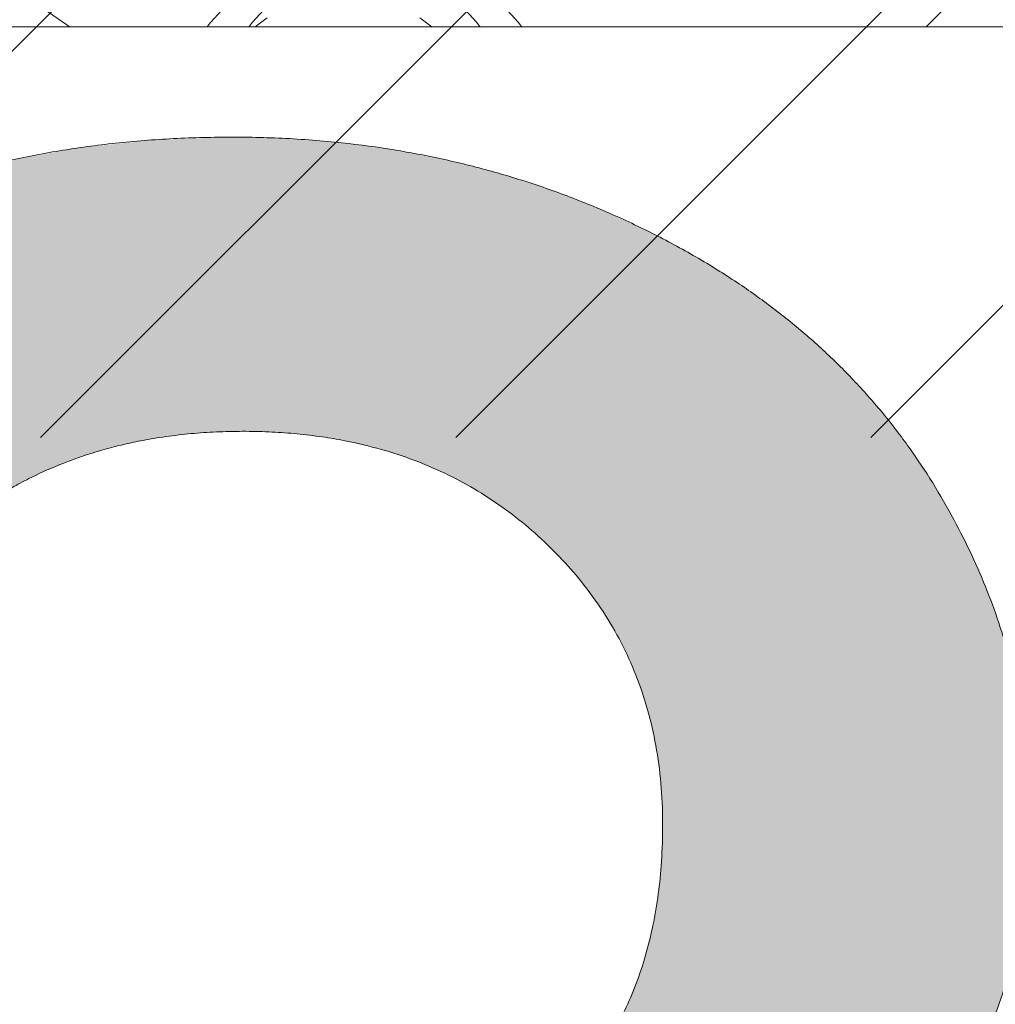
# Model space of a CAD drawing. Header units: inches. Extents: x -467 to -298, y -222 to 20.
# Tile 16 of 57: x -396.532 to -395.618, y 13.624 to 14.546. Entities that reach past the tile are written whole.
import ezdxf

# ---------------------------------------------------------------- set-up
doc = ezdxf.new("R2010")
doc.units = ezdxf.units.IN
doc.header["$LTSCALE"] = 32
doc.header["$MEASUREMENT"] = 0
doc.linetypes.add('Dash Style-1', pattern=[0.083328, 0.041656, -0.041672])
for name, color, linetype, lineweight in [('Black', 7, 'Continuous', 18), ('DashLine', 7, 'Dash Style-1', 13), ('DashLineFill', 7, 'Dash Style-1', 13), ('Drawing', 7, 'Continuous', 18), ('Metal-DeskStructure', 7, 'Continuous', 13), ('None', 7, 'Continuous', 18), ('Plastic-BracketCover', 7, 'Continuous', 13), ('SolidLine', 7, 'Continuous', 15), ('TFL_1', 7, 'Continuous', 13)]:
    doc.layers.add(name, color=color, linetype=linetype, lineweight=lineweight)
doc.layers.add('Electrical', color=1, linetype='Dash Style-1', lineweight=15, true_color=0xff0000)
pattern_1 = [(45, (0, 0), (-1.61301565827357, 1.935715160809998), []), (45, (-1.0608, 1.0608), (-0.4723460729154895, 0.4167612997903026), [])]

# ---------------------------------------------------------------- blocks, each defined once
blk = doc.blocks.new('1BRPFX-Ped_Plate (2D)')
at = {"layer": 'DashLineFill', "linetype": 'Continuous', "lineweight": 13}
h = blk.add_hatch(dxfattribs=at)
h.set_pattern_fill('Steel', color=253, style=0, pattern_type=2)
h.set_pattern_definition(pattern_1)
edge = h.paths.add_edge_path()
edge.add_arc((-4.145669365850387, -1.704724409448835), 0.125984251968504, 180, 270.0000000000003)
edge.add_line((-4.145669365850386, -1.830708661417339), (4.145669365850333, -1.830708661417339))
edge.add_arc((4.145669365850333, -1.704724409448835), 0.125984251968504, 270.0000000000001, 360)
edge.add_line((4.271653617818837, -1.704724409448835), (4.271653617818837, 1.704724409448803))
edge.add_arc((4.145669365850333, 1.704724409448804), 0.1259842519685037, 359.9999999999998, 450.0000000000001)
edge.add_line((4.145669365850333, 1.830708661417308), (-4.145669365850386, 1.830708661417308))
edge.add_arc((-4.145669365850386, 1.704724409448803), 0.1259842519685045, 89.99999999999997, 179.9999999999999)
edge.add_line((-4.271653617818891, 1.704724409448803), (-4.271653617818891, -1.704724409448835))
at = {"layer": 'SolidLine', "flags": 128}
for points in [[(1.35091833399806, 1.386371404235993), (1.361047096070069, 1.378859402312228), (1.370390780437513, 1.370390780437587), (1.378859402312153, 1.361047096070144), (1.386371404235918, 1.350918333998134), (1.392854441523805, 1.340102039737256), (1.398246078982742, 1.328702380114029), (1.40249439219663, 1.316829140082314), (1.405558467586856, 1.304596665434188), (1.407408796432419, 1.292122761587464), (1.408027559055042, 1.279527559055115), (1.407408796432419, 1.266932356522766), (1.405558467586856, 1.254458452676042), (1.40249439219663, 1.242225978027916), (1.398246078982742, 1.2303527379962), (1.392854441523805, 1.218953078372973), (1.386371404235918, 1.208136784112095), (1.378859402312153, 1.198008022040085), (1.370390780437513, 1.188664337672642), (1.361047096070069, 1.180195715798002), (1.35091833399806, 1.172683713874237), (1.340102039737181, 1.16620067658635), (1.328702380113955, 1.160809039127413), (1.316829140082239, 1.156560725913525), (1.304596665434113, 1.153496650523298), (1.292122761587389, 1.151646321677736), (1.27952755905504, 1.151027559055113), (1.266932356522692, 1.151646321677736), (1.254458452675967, 1.153496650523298), (1.242225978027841, 1.156560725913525), (1.230352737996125, 1.160809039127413), (1.218953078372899, 1.16620067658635), (1.208136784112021, 1.172683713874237), (1.198008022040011, 1.180195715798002), (1.188664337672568, 1.188664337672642), (1.180195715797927, 1.198008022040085), (1.172683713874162, 1.208136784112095), (1.166200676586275, 1.218953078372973), (1.160809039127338, 1.2303527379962), (1.15656072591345, 1.242225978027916), (1.153496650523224, 1.254458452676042), (1.151646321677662, 1.266932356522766), (1.151027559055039, 1.279527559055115), (1.151646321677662, 1.292122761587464), (1.153496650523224, 1.304596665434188), (1.15656072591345, 1.316829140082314), (1.160809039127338, 1.328702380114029), (1.166200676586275, 1.340102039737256), (1.172683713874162, 1.350918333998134), (1.180195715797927, 1.361047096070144), (1.188664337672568, 1.370390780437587), (1.198008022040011, 1.378859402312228), (1.208136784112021, 1.386371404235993)], [(0.96019912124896, 1.085114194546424), (0.9958867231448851, 1.058646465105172), (1.028808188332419, 1.028808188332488), (1.058646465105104, 0.9958867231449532), (1.085114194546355, 0.9601991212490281), (1.107956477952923, 0.9220890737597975), (1.126953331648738, 0.8819236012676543), (1.141921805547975, 0.8400895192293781), (1.152717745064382, 0.7969897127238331), (1.159237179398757, 0.7530392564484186), (1.161417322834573, 0.7086614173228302), (1.159237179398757, 0.6642835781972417), (1.152717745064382, 0.6203331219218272), (1.141921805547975, 0.5772333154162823), (1.126953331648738, 0.5353992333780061), (1.107956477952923, 0.4952337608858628), (1.085114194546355, 0.4571237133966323)]]:
    blk.add_lwpolyline(points, dxfattribs=at)
blk = doc.blocks.new('Group-9')
at = {"layer": 'Plastic-BracketCover', "color": 7}
for points, knots in [([(1.38164285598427, 0.884128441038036), (1.463766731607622, 0.884128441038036), (1.549581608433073, 0.884128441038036), (1.553272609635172, 0.8804374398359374), (1.555118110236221, 0.8730554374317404), (1.55696180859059, 0.8619824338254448), (1.55696180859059, 0.8453729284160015), (1.555118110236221, 0.8342999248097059), (1.553272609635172, 0.8269179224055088), (1.549581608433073, 0.8232269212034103), (1.463766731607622, 0.8232269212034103), (1.38164285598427, 0.8232269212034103), (1.255227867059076, 0.7604808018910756), (1.128812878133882, 0.6977346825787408), (1.119585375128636, 0.6940436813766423), (1.112203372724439, 0.692198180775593), (1.106666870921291, 0.6958891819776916), (1.104821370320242, 0.7106531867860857), (1.104821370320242, 0.7327991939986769), (1.106666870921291, 0.7457176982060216), (1.10851237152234, 0.7530997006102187), (1.114048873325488, 0.7567907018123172), (1.117739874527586, 0.7586362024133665), (1.181408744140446, 0.789086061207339), (1.245077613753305, 0.8195359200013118), (1.263532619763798, 0.8287634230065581), (1.304133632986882, 0.8453729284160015), (1.324432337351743, 0.8546004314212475), (1.324432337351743, 0.8555231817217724), (1.324432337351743, 0.856445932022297), (1.28383402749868, 0.871209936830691), (1.246923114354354, 0.8896649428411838), (1.18233149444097, 0.9201148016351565), (1.117739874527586, 0.9505646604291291), (1.114048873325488, 0.9524101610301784), (1.10851237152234, 0.9561011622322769), (1.106666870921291, 0.963483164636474), (1.104821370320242, 0.9745561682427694), (1.104821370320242, 0.9967021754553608), (1.107589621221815, 1.016079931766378), (1.121430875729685, 1.013311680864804), (1.128812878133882, 1.009620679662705), (1.255227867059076, 0.9468745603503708), (1.38164285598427, 0.884128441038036)], [0, 0, 0, 0.05246714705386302, 0.05482524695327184, 0.05718334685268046, 0.05954144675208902, 0.06189954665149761, 0.06484717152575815, 0.06779479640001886, 0.07074242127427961, 0.07369004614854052, 0.1392739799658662, 0.1392739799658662, 0.251980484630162, 0.251980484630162, 0.259917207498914, 0.267853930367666, 0.2757906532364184, 0.2837273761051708, 0.2916640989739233, 0.2996008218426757, 0.307537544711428, 0.31547426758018, 0.31547426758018, 0.4512108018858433, 0.4512108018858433, 0.4908944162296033, 0.5305780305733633, 0.5305780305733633, 0.5322202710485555, 0.5322202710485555, 0.6091019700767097, 0.6091019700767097, 0.7421406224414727, 0.7421406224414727, 0.7498287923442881, 0.7575169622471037, 0.7652051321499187, 0.7728933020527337, 0.7836567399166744, 0.8051836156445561, 0.8159470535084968, 0.8159470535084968, 1, 1, 1]), ([(1.132503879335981, 0.670086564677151), (1.139885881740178, 0.670086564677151), (1.149113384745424, 0.6682410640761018), (1.154649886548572, 0.6645500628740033), (1.15834088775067, 0.6608590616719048), (1.15834088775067, 0.5759669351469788), (1.15834088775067, 0.4947658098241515), (1.23400551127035, 0.4947658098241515), (1.309670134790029, 0.4947658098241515), (1.309670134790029, 0.5722759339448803), (1.309670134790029, 0.6516315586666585), (1.313361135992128, 0.655322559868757), (1.318897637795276, 0.6590135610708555), (1.328123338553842, 0.6608590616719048), (1.341041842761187, 0.6608590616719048), (1.350269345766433, 0.6590135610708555), (1.355805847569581, 0.655322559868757), (1.359496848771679, 0.6516315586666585), (1.359496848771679, 0.5722759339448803), (1.359496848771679, 0.4947658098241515), (1.452693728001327, 0.4947658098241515), (1.547736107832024, 0.4947658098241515), (1.553272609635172, 0.4910766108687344), (1.555118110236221, 0.4836946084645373), (1.55696180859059, 0.4726216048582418), (1.55696180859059, 0.4560120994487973), (1.555118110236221, 0.4449390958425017), (1.553272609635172, 0.4375570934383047), (1.547736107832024, 0.4338660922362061), (1.338274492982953, 0.4338660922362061), (1.117739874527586, 0.4338660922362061), (1.106666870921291, 0.4486300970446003), (1.106666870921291, 0.5565900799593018), (1.106666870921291, 0.6608590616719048), (1.11035787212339, 0.6645500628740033), (1.115894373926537, 0.6682410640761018), (1.126967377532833, 0.670086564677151), (1.132503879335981, 0.670086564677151)], [0, 0, 0, 0.005581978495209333, 0.01116395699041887, 0.0167459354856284, 0.02232791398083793, 0.1451300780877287, 0.1451300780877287, 0.2595592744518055, 0.2595592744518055, 0.3767794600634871, 0.3795704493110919, 0.3823614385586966, 0.3851524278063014, 0.3879434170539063, 0.3900366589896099, 0.3921299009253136, 0.3942231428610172, 0.3963163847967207, 0.4842315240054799, 0.4842315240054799, 0.5899392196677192, 0.5920324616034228, 0.5941257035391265, 0.5962189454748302, 0.598312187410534, 0.5999867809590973, 0.6016613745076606, 0.6033359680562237, 0.6050105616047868, 0.7933998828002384, 0.80512203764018, 0.8168441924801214, 0.9765556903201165, 0.9824167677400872, 0.988277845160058, 0.994138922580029, 1, 1, 1])]:
    blk.add_open_spline(points, degree=2, knots=knots, dxfattribs=at)
blk = doc.blocks.new('1BRPFY-Leg_Plate (2D)')
at = {"layer": 'DashLineFill', "linetype": 'Continuous', "lineweight": 13}
h = blk.add_hatch(dxfattribs=at)
h.set_pattern_fill('Steel', color=253, style=0, pattern_type=2)
h.set_pattern_definition(pattern_1)
edge = h.paths.add_edge_path()
edge.add_arc((-1.704724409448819, -1.704724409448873), 0.125984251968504, 179.9999999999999, 269.9999999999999)
edge.add_line((-1.704724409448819, -1.830708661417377), (1.704724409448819, -1.830708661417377))
edge.add_arc((1.704724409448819, -1.704724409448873), 0.125984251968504, 270.0000000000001, 360.0000000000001)
edge.add_line((1.830708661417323, -1.704724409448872), (1.830708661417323, 1.704724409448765))
edge.add_arc((1.704724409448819, 1.704724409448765), 0.1259842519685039, 0, 90)
edge.add_line((1.704724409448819, 1.830708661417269), (-1.704724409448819, 1.830708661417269))
edge.add_arc((-1.704724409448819, 1.704724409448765), 0.1259842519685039, 90, 180)
edge.add_line((-1.830708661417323, 1.704724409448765), (-1.830708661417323, -1.704724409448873))
at = {"layer": 'DashLineFill', "flags": 128}
blk.add_lwpolyline([(-1.830708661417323, -1.704724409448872, 0.414213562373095), (-1.704724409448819, -1.830708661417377), (1.704724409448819, -1.830708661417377, 0.414213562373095), (1.830708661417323, -1.704724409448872), (1.830708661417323, 1.704724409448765, 0.414213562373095), (1.704724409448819, 1.830708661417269), (-1.704724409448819, 1.830708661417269, 0.414213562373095), (-1.830708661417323, 1.704724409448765)], format="xyb", close=True, dxfattribs=at)
at = {"layer": 'SolidLine', "flags": 128}
blk.add_lwpolyline([(1.393666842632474, 1.393666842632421), (1.404304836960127, 1.381929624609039), (1.413741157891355, 1.369206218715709), (1.421884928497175, 1.355619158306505), (1.428657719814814, 1.341299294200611), (1.433994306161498, 1.326384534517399), (1.437843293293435, 1.311018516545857), (1.440167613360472, 1.29534922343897), (1.440944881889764, 1.279527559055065), (1.440167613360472, 1.263705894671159), (1.437843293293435, 1.248036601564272), (1.433994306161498, 1.23267058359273), (1.428657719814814, 1.217755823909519), (1.421884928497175, 1.203435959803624), (1.413741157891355, 1.18984889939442), (1.404304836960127, 1.17712549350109), (1.393666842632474, 1.165388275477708), (1.381929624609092, 1.154750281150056), (1.369206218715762, 1.145313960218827), (1.355619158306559, 1.137170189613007), (1.341299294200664, 1.130397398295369), (1.326384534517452, 1.125060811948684), (1.31101851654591, 1.121211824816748), (1.295349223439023, 1.11888750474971), (1.279527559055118, 1.118110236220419), (1.263705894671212, 1.11888750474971), (1.248036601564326, 1.121211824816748), (1.232670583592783, 1.125060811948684), (1.217755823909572, 1.130397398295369), (1.203435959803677, 1.137170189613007), (1.189848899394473, 1.145313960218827), (1.177125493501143, 1.154750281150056), (1.165388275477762, 1.165388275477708), (1.154750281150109, 1.17712549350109), (1.14531396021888, 1.18984889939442), (1.137170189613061, 1.203435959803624), (1.130397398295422, 1.217755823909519), (1.125060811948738, 1.23267058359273), (1.121211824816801, 1.248036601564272), (1.118887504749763, 1.263705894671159), (1.118110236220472, 1.279527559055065), (1.118887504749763, 1.29534922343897), (1.121211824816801, 1.311018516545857), (1.125060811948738, 1.326384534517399), (1.130397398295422, 1.341299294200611), (1.137170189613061, 1.355619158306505), (1.14531396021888, 1.369206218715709), (1.154750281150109, 1.381929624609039), (1.165388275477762, 1.393666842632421)], dxfattribs=at)
at = {"layer": 'Plastic-BracketCover', "color": 7}
blk.add_blockref('Group-9', (0, 0), dxfattribs=at)
blk = doc.blocks.new('Group-12')
at = {"layer": 'Black', "color": 7}
for name in ['1BRPFX-Ped_Plate (2D)', '1BRPFY-Leg_Plate (2D)']:
    blk.add_blockref(name, (8.976377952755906, -5.31496062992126), dxfattribs=at)
blk = doc.blocks.new('Group-13')
at = {"layer": 'None'}
blk.add_blockref('Group-12', (0, 0), dxfattribs=at)
blk = doc.blocks.new('SL Low Storage (2D)')
at = {"layer": 'None'}
blk.add_blockref('Group-13', (0, 0), dxfattribs=at)
at = {"layer": 'Drawing', "color": 0, "flags": 1}
for tag in ['Tag', 'Catalog', 'Option1', 'Option2', 'Option3', 'Option4', 'Option5', 'Option6', 'Option7', 'Option8', 'Option9', 'Option10', 'Option11', 'Option12', 'Custom', 'FinishGroup', 'Discount', 'Item2', 'Item3', 'Item6', 'Item9', 'Item10', 'Item12', 'Item13', 'Item16', 'Item19', 'Item20', 'Item21', 'Item22', 'Item23', 'Item24', 'Item25', 'Item8', 'Item18', 'Item1', 'Item4', 'Item5', 'Item7', 'Item11', 'Item14', 'Item15', 'Item17']:
    blk.add_attdef(tag, (-47.02492789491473, 4.938103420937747), '', height=0.007086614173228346, dxfattribs=at)
blk = doc.blocks.new('TLLegSleeve (2D)')
at = {"layer": 'DashLineFill', "linetype": 'Continuous', "lineweight": 13}
h = blk.add_hatch(dxfattribs=at)
h.set_pattern_fill('Steel', color=253, style=0, pattern_type=2)
h.set_pattern_definition(pattern_1)
edge = h.paths.add_edge_path()
edge.add_line((1.08267716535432, 1.402343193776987), (1.08267716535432, 2.913385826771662))
edge.add_arc((-1.707523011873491e-13, 2.913385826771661), 1.08267716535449, 4.479377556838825e-14, 180)
edge.add_line((-1.082677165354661, 2.913385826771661), (-1.08267716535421, 1.402343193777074))
edge.add_arc((-1.332267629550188e-15, 2.886579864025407e-15), 1.771653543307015, 127.6698869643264, 412.330113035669)
edge.add_line((1.08267716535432, 1.402343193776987), (1.08267716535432, 1.402343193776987))
edge = h.paths.add_edge_path()
edge.add_arc((1.665334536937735e-15, 2.91338582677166), 0.7480314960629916, 180, 360)
edge.add_arc((1.665334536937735e-15, 2.91338582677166), 0.7480314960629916, 9.54166404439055e-15, 180)
edge.add_line((-0.7480314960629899, 2.91338582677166), (-0.7480314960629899, 2.91338582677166))
edge = h.paths.add_edge_path()
edge.add_arc((-1.723066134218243e-13, 5.70119602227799e-16), 1.437007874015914, 180, 360)
edge.add_arc((-1.723066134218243e-13, 9.149983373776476e-17), 1.437007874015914, 9.541664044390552e-15, 180)
edge.add_line((-1.437007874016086, 3.308097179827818e-16), (-1.437007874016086, 3.308097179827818e-16))
at = {"layer": 'DashLine', "color": 8, "flags": 128}
blk.add_lwpolyline([(1.653543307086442, 1.118599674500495e-14), (1.645581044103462, -0.1620755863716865), (1.621770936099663, -0.3225902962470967), (1.582342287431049, -0.4799982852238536), (1.527674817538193, -0.6327836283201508), (1.45829500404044, -0.7794749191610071), (1.374871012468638, -0.9186594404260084), (1.278206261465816, -1.048996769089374), (1.169231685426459, -1.169231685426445), (1.048996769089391, -1.278206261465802), (0.918659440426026, -1.374871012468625), (0.7794749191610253, -1.458295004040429), (0.6327836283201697, -1.527674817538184), (0.4799982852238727, -1.582342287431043), (0.3225902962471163, -1.621770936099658), (0.1620755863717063, -1.645581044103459), (8.723964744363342e-15, -1.653543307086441), (-0.162075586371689, -1.645581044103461), (-0.3225902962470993, -1.621770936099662), (-0.4799982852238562, -1.582342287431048), (-0.6327836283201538, -1.527674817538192), (-0.7794749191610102, -1.458295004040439), (-0.9186594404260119, -1.374871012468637), (-1.048996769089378, -1.278206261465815), (-1.169231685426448, -1.169231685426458), (-1.278206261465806, -1.048996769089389), (-1.374871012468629, -0.9186594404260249), (-1.458295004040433, -0.7794749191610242), (-1.527674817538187, -0.6327836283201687), (-1.582342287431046, -0.4799982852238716), (-1.621770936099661, -0.3225902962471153), (-1.645581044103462, -0.1620755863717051), (-1.653543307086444, -7.741682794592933e-15), (-1.645581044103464, 0.1620755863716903), (-1.621770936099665, 0.3225902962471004), (-1.582342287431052, 0.4799982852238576), (-1.527674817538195, 0.6327836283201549), (-1.458295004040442, 0.7794749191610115), (-1.37487101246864, 0.918659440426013), (-1.278206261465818, 1.048996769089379), (-1.169231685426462, 1.169231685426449), (-1.048996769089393, 1.278206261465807), (-0.9186594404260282, 1.37487101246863), (-0.7794749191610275, 1.458295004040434), (-0.6327836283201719, 1.527674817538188), (-0.479998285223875, 1.582342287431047), (-0.3225902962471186, 1.621770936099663), (-0.1620755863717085, 1.645581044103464), (-1.096189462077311e-14, 1.653543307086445), (0.1620755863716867, 1.645581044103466), (0.3225902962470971, 1.621770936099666), (0.479998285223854, 1.582342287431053), (0.6327836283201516, 1.527674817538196), (0.7794749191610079, 1.458295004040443), (0.9186594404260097, 1.374871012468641), (1.048996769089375, 1.278206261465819), (1.169231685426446, 1.169231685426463), (1.278206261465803, 1.048996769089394), (1.374871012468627, 0.9186594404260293), (1.458295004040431, 0.7794749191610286), (1.527674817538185, 0.6327836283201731), (1.582342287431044, 0.4799982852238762), (1.621770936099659, 0.3225902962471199), (1.64558104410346, 0.1620755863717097)], close=True, dxfattribs=at)
at = {"layer": 'DashLineFill', "flags": 128}
for points in [[(1.08267716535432, 1.402343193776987), (1.08267716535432, 2.913385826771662, 0.9999999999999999), (-1.082677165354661, 2.913385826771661), (-1.08267716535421, 1.402343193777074, 2.931618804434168), (1.08267716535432, 1.402343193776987)], [(-1.437007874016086, 3.308097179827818e-16, 0.9999999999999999), (1.437007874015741, 3.308097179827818e-16, 0.9999999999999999), (-1.437007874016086, 3.308097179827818e-16)]]:
    blk.add_lwpolyline(points, format="xyb", close=True, dxfattribs=at)
blk = doc.blocks.new('Group-14')
at = {"layer": 'SolidLine', "flags": 128}
blk.add_lwpolyline([(7.322834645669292, -5.31496062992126, -0.414213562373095), (9.015748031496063, -3.622047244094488, -0.414213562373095), (10.70866141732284, -5.31496062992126, -0.414213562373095), (9.015748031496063, -7.007874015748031, -0.414213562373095)], format="xyb", close=True, dxfattribs=at)
at = {"layer": 'TFL_1', "color": 7}
blk.add_blockref('TLLegSleeve (2D)', (9.015748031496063, -5.31496062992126), dxfattribs=at)
blk = doc.blocks.new('Group-15')
at = {"layer": 'None'}
blk.add_blockref('Group-14', (0, 0), dxfattribs=at)
blk = doc.blocks.new('SL Lowboy Top (2D)')
at = {"layer": 'None'}
blk.add_blockref('Group-15', (0, 0), dxfattribs=at)
at = {"layer": 'Drawing', "color": 0, "flags": 1}
for tag in ['Tag', 'Catalog', 'Option1', 'Option2', 'Option3', 'Option4', 'Option5', 'Option6', 'Option7', 'Option8', 'Option9', 'Option10', 'Option11', 'Option12', 'Custom', 'FinishGroup', 'Discount', 'Item2', 'Item3', 'Item6', 'Item9', 'Item10', 'Item12', 'Item13', 'Item16', 'Item19', 'Item20', 'Item21', 'Item22', 'Item23', 'Item24', 'Item25', 'Item8', 'Item18', 'Item1', 'Item4', 'Item5', 'Item7', 'Item11', 'Item14', 'Item15', 'Item17']:
    blk.add_attdef(tag, (-47.02492789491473, 9.438103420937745), '', height=0.007086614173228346, dxfattribs=at)
blk = doc.blocks.new('TL14_lower_leg (2D)')
at = {"layer": 'DashLine', "flags": 128}
blk.add_lwpolyline([(-1.777195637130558e-14, 1.377952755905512), (0.1350629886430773, 1.371317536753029), (0.2688252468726, 1.351475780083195), (0.3999985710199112, 1.318618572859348), (0.5273196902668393, 1.27306234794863), (0.649562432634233, 1.215245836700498), (0.7655495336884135, 1.14572584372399), (0.8741639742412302, 1.065171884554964), (0.9743597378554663, 0.9743597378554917), (1.065171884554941, 0.8741639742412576), (1.14572584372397, 0.7655495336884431), (1.215245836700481, 0.6495624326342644), (1.273062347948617, 0.5273196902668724), (1.318618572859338, 0.3999985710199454), (1.351475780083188, 0.2688252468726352), (1.371317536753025, 0.1350629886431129), (1.377952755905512, 1.783045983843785e-14), (1.371317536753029, -0.1350629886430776), (1.351475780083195, -0.2688252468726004), (1.318618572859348, -0.3999985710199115), (1.27306234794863, -0.5273196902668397), (1.215245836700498, -0.6495624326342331), (1.145725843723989, -0.7655495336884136), (1.065171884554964, -0.8741639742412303), (0.9743597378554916, -0.9743597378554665), (0.8741639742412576, -1.065171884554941), (0.7655495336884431, -1.14572584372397), (0.6495624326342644, -1.215245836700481), (0.5273196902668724, -1.273062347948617), (0.3999985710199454, -1.318618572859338), (0.2688252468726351, -1.351475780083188), (0.135062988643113, -1.371317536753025), (1.777195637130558e-14, -1.377952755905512), (-0.1350629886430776, -1.371317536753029), (-0.2688252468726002, -1.351475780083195), (-0.3999985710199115, -1.318618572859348), (-0.5273196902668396, -1.27306234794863), (-0.6495624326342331, -1.215245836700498), (-0.7655495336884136, -1.14572584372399), (-0.8741639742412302, -1.065171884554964), (-0.9743597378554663, -0.9743597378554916), (-1.065171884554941, -0.8741639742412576), (-1.14572584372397, -0.7655495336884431), (-1.215245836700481, -0.6495624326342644), (-1.273062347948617, -0.5273196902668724), (-1.318618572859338, -0.3999985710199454), (-1.351475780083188, -0.2688252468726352), (-1.371317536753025, -0.1350629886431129), (-1.377952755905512, -1.783045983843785e-14), (-1.371317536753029, 0.1350629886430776), (-1.351475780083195, 0.2688252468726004), (-1.318618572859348, 0.3999985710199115), (-1.27306234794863, 0.5273196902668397), (-1.215245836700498, 0.6495624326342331), (-1.145725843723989, 0.7655495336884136), (-1.065171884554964, 0.8741639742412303), (-0.9743597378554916, 0.9743597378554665), (-0.8741639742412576, 1.065171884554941), (-0.7655495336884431, 1.14572584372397), (-0.6495624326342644, 1.215245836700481), (-0.5273196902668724, 1.273062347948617), (-0.3999985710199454, 1.318618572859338), (-0.2688252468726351, 1.351475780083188), (-0.135062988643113, 1.371317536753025)], close=True, dxfattribs=at)
blk = doc.blocks.new('Group-35')
at = {"layer": 'DashLineFill', "linetype": 'Continuous', "lineweight": 13}
h = blk.add_hatch(dxfattribs=at)
h.set_pattern_fill('Steel', color=253, style=0, pattern_type=2)
h.set_pattern_definition(pattern_1)
h.paths.add_polyline_path([(-2.066929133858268, 1.397637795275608), (2.066929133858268, 1.397637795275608), (2.066929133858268, 0.1377952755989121), (2.106299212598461, 0.1377952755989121), (2.106299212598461, -0.1377952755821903), (2.066929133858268, -0.1377952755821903), (2.066929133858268, -5.275590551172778), (2.106299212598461, -5.275590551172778), (2.106299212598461, -5.55118110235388), (2.066929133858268, -5.55118110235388), (2.066929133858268, -5.82677165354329), (-2.066929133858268, -5.82677165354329), (-2.066929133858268, -5.55118110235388), (-2.106299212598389, -5.55118110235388), (-2.106299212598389, -5.275590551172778), (-2.066929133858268, -5.275590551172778), (-2.066929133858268, -0.1377952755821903), (-2.106299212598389, -0.1377952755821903), (-2.106299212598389, 0.1377952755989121), (-2.066929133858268, 0.1377952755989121)])
blk = doc.blocks.new('TL14_upper_leg (2D)')
at = {"layer": 'DashLine', "flags": 128}
blk.add_lwpolyline([(0, 1.22047244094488), (0.1196272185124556, 1.214595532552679), (0.2381023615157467, 1.197021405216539), (0.3542844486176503, 1.167919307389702), (0.4670545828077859, 1.127569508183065), (0.5753267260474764, 1.076360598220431), (0.6780581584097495, 1.01478574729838), (0.7742595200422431, 0.9434379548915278), (0.8630043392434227, 0.8630043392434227), (0.9434379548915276, 0.7742595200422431), (1.01478574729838, 0.6780581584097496), (1.076360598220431, 0.5753267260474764), (1.127569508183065, 0.467054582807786), (1.167919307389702, 0.3542844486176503), (1.197021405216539, 0.2381023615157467), (1.214595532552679, 0.1196272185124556), (1.22047244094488, 7.47323834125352e-17), (1.214595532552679, -0.1196272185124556), (1.197021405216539, -0.2381023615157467), (1.167919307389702, -0.3542844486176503), (1.127569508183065, -0.467054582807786), (1.076360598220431, -0.5753267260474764), (1.01478574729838, -0.6780581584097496), (0.9434379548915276, -0.7742595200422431), (0.8630043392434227, -0.8630043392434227), (0.7742595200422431, -0.9434379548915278), (0.6780581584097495, -1.01478574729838), (0.5753267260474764, -1.076360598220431), (0.4670545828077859, -1.127569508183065), (0.3542844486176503, -1.167919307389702), (0.2381023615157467, -1.197021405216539), (0.1196272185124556, -1.214595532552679), (0, -1.22047244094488), (-0.1196272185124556, -1.214595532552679), (-0.2381023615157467, -1.197021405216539), (-0.3542844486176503, -1.167919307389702), (-0.4670545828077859, -1.127569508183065), (-0.5753267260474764, -1.076360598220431), (-0.6780581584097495, -1.01478574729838), (-0.7742595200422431, -0.9434379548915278), (-0.8630043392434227, -0.8630043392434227), (-0.9434379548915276, -0.7742595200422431), (-1.01478574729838, -0.6780581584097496), (-1.076360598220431, -0.5753267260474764), (-1.127569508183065, -0.467054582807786), (-1.167919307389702, -0.3542844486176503), (-1.197021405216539, -0.2381023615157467), (-1.214595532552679, -0.1196272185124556), (-1.22047244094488, 7.47323834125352e-17), (-1.214595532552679, 0.1196272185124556), (-1.197021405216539, 0.2381023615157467), (-1.167919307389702, 0.3542844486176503), (-1.127569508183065, 0.467054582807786), (-1.076360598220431, 0.5753267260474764), (-1.01478574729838, 0.6780581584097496), (-0.9434379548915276, 0.7742595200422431), (-0.8630043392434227, 0.8630043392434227), (-0.7742595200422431, 0.9434379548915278), (-0.6780581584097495, 1.01478574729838), (-0.5753267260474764, 1.076360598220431), (-0.4670545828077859, 1.127569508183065), (-0.3542844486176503, 1.167919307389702), (-0.2381023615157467, 1.197021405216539), (-0.1196272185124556, 1.214595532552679)], close=True, dxfattribs=at)
at = {"layer": 'DashLine', "color": 7}
blk.add_blockref('Group-35', (0, 0), dxfattribs=at)
blk = doc.blocks.new('1BRPT9-Bracket (2D)')
at = {"layer": 'DashLineFill', "linetype": 'Continuous', "lineweight": 13}
h = blk.add_hatch(dxfattribs=at)
h.set_pattern_fill('Steel', color=253, style=0, pattern_type=2)
h.set_pattern_definition(pattern_1)
edge = h.paths.add_edge_path()
edge.add_arc((1.677931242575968, -8.488188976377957), 0.2519685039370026, 269.999999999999, 360.0000000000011)
edge.add_line((1.929899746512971, -8.488188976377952), (1.929899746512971, -7.480314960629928))
edge.add_line((1.929899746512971, -7.480314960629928), (2.323600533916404, -7.480314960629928))
edge.add_line((2.323600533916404, -7.480314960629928), (2.323600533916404, 7.461135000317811))
edge.add_line((2.323600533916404, 7.461135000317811), (1.929899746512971, 7.480314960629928))
edge.add_line((1.929899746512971, 7.480314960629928), (1.929899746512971, 8.488188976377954))
edge.add_arc((1.677931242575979, 8.488188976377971), 0.2519685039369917, 359.999999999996, 450.0000000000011)
edge.add_line((1.677931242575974, 8.740157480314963), (-2.32206875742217, 8.740157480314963))
edge.add_line((-2.32206875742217, 8.740157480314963), (-2.32206875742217, -8.74015748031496))
edge.add_line((-2.32206875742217, -8.74015748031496), (1.677931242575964, -8.74015748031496))
h = blk.add_hatch(dxfattribs=at)
h.set_pattern_fill('Steel', color=253, style=0, pattern_type=2)
h.set_pattern_definition(pattern_1)
h.paths.add_polyline_path([(1.339348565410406, 6.899606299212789), (1.34803118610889, 6.89917974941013), (1.356630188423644, 6.897904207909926), (1.365062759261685, 6.895791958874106), (1.37324768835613, 6.89286334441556), (1.381106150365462, 6.889146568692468), (1.388562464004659, 6.884677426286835), (1.395544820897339, 6.879498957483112), (1.401985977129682, 6.873661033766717), (1.407823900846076, 6.867219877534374), (1.413002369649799, 6.860237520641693), (1.417471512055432, 6.852781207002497), (1.421188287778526, 6.844922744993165), (1.424116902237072, 6.83673781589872), (1.426229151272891, 6.82830524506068), (1.427504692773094, 6.819706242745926), (1.427931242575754, 6.811023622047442), (1.427504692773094, 6.802341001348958), (1.426229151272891, 6.793741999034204), (1.424116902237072, 6.785309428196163), (1.421188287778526, 6.777124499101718), (1.417471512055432, 6.769266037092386), (1.413002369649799, 6.761809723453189), (1.407823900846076, 6.754827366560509), (1.401985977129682, 6.748386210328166), (1.395544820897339, 6.742548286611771), (1.388562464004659, 6.737369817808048), (1.381106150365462, 6.732900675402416), (1.37324768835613, 6.729183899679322), (1.365062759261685, 6.726255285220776), (1.356630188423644, 6.724143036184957), (1.34803118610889, 6.722867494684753), (1.339348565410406, 6.722440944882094), (1.330665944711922, 6.722867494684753), (1.322066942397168, 6.724143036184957), (1.313634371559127, 6.726255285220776), (1.305449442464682, 6.729183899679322), (1.29759098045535, 6.732900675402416), (1.290134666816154, 6.737369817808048), (1.283152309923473, 6.742548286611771), (1.27671115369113, 6.748386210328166), (1.270873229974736, 6.754827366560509), (1.265694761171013, 6.761809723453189), (1.261225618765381, 6.769266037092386), (1.257508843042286, 6.777124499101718), (1.25458022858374, 6.785309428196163), (1.252467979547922, 6.793741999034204), (1.251192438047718, 6.802341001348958), (1.250765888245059, 6.811023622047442), (1.251192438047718, 6.819706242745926), (1.252467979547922, 6.82830524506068), (1.25458022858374, 6.83673781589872), (1.257508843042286, 6.844922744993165), (1.261225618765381, 6.852781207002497), (1.265694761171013, 6.860237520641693), (1.270873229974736, 6.867219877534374), (1.27671115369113, 6.873661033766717), (1.283152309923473, 6.879498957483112), (1.290134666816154, 6.884677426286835), (1.29759098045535, 6.889146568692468), (1.305449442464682, 6.89286334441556), (1.313634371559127, 6.895791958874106), (1.322066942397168, 6.897904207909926), (1.330665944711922, 6.89917974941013)])
at = {"layer": 'DashLineFill', "flags": 128}
blk.add_lwpolyline([(1.339348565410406, 6.899606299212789), (1.34803118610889, 6.89917974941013), (1.356630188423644, 6.897904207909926), (1.365062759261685, 6.895791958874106), (1.37324768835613, 6.89286334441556), (1.381106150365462, 6.889146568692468), (1.388562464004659, 6.884677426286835), (1.395544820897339, 6.879498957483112), (1.401985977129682, 6.873661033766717), (1.407823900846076, 6.867219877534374), (1.413002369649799, 6.860237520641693), (1.417471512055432, 6.852781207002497), (1.421188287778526, 6.844922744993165), (1.424116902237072, 6.83673781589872), (1.426229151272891, 6.82830524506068), (1.427504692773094, 6.819706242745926), (1.427931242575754, 6.811023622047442), (1.427504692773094, 6.802341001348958), (1.426229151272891, 6.793741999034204), (1.424116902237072, 6.785309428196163), (1.421188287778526, 6.777124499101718), (1.417471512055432, 6.769266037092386), (1.413002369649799, 6.761809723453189), (1.407823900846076, 6.754827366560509), (1.401985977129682, 6.748386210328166), (1.395544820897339, 6.742548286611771), (1.388562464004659, 6.737369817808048), (1.381106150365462, 6.732900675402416), (1.37324768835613, 6.729183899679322), (1.365062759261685, 6.726255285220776), (1.356630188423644, 6.724143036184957), (1.34803118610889, 6.722867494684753), (1.339348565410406, 6.722440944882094), (1.330665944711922, 6.722867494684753), (1.322066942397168, 6.724143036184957), (1.313634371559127, 6.726255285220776), (1.305449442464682, 6.729183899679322), (1.29759098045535, 6.732900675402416), (1.290134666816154, 6.737369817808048), (1.283152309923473, 6.742548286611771), (1.27671115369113, 6.748386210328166), (1.270873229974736, 6.754827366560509), (1.265694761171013, 6.761809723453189), (1.261225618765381, 6.769266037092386), (1.257508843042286, 6.777124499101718), (1.25458022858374, 6.785309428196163), (1.252467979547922, 6.793741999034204), (1.251192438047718, 6.802341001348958), (1.250765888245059, 6.811023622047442), (1.251192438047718, 6.819706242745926), (1.252467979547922, 6.82830524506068), (1.25458022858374, 6.83673781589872), (1.257508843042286, 6.844922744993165), (1.261225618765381, 6.852781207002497), (1.265694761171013, 6.860237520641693), (1.270873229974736, 6.867219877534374), (1.27671115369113, 6.873661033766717), (1.283152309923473, 6.879498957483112), (1.290134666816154, 6.884677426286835), (1.29759098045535, 6.889146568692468), (1.305449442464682, 6.89286334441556), (1.313634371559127, 6.895791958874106), (1.322066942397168, 6.897904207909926), (1.330665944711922, 6.89917974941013)], close=True, dxfattribs=at)
blk = doc.blocks.new('Group-57')
at = {"layer": 'Metal-DeskStructure', "linetype": 'Continuous', "lineweight": 0, "true_color": 0xff0000}
blk.add_hatch(color=1, dxfattribs=at).paths.add_polyline_path([(0.3681247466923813, -0.5856299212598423), (0.7126129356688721, -0.5167322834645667), (0.7261117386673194, -0.5785483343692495), (0.7413094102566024, -0.6358900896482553), (0.7582059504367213, -0.6887575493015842), (0.7768013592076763, -0.737150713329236), (0.7970956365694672, -0.7810695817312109), (0.8190887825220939, -0.8205141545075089), (0.8427807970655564, -0.8554844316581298), (0.868171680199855, -0.8859804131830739), (0.8960520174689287, -0.9124730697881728), (0.9272123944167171, -0.9354333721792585), (0.9616528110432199, -0.954861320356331), (0.9993732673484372, -0.9707569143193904), (1.040373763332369, -0.9831201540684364), (1.084654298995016, -0.9919510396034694), (1.132214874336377, -0.9972495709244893), (1.183055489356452, -0.9990157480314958), (1.241793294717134, -0.9966944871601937), (1.296897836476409, -0.9897307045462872), (1.348369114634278, -0.9781244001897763), (1.39620712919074, -0.9618755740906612), (1.440411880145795, -0.9409842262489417), (1.480983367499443, -0.9154503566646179), (1.517921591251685, -0.8852739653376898), (1.551226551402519, -0.8504550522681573), (1.580746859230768, -0.8122047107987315), (1.60633112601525, -0.7717340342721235), (1.627979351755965, -0.7290430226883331), (1.645691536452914, -0.6841316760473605), (1.659467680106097, -0.6369999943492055), (1.669307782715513, -0.5876479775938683), (1.675211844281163, -0.5360756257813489), (1.677179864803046, -0.4822829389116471), (1.675110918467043, -0.4309545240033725), (1.668904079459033, -0.38193054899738), (1.658559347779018, -0.3352110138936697), (1.644076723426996, -0.2907959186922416), (1.625456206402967, -0.2486852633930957), (1.602697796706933, -0.208879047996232), (1.575801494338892, -0.1713772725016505), (1.544767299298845, -0.1361799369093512), (1.510537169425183, -0.1042626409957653), (1.474053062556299, -0.07660098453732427), (1.435314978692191, -0.05319496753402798), (1.39432291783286, -0.03404458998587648), (1.351076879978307, -0.01914985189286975), (1.30557686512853, -0.008510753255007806), (1.257822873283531, -0.002127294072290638), (1.207814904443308, 5.256552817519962e-07), (1.186183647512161, -0.0005377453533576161), (1.163273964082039, -0.00215255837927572), (1.139085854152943, -0.004843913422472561), (1.113619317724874, -0.008611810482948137), (1.086874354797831, -0.01345624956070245), (1.058850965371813, -0.0193772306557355), (1.029549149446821, -0.02637475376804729), (0.9989689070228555, -0.0344488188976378), (1.032341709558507, 0.2411417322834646), (1.039423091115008, 0.2403850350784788), (1.046134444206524, 0.2397292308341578), (1.052475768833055, 0.2391743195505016), (1.058447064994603, 0.2387203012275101), (1.064048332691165, 0.2383671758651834), (1.069279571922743, 0.2381149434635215), (1.074140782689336, 0.2379636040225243), (1.078631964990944, 0.2379131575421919), (1.122231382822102, 0.2394186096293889), (1.164754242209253, 0.2439349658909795), (1.206200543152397, 0.251462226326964), (1.246570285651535, 0.2620003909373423), (1.285863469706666, 0.2755494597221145), (1.32408009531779, 0.2921094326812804), (1.361220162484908, 0.3116803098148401), (1.397283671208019, 0.3342620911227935), (1.430588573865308, 0.3599725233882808), (1.459452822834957, 0.3889293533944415), (1.483876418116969, 0.4211325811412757), (1.503859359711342, 0.4565822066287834), (1.519401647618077, 0.4952782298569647), (1.530503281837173, 0.5372206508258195), (1.537164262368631, 0.5824094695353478), (1.53938458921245, 0.6308446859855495), (1.537668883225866, 0.669818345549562), (1.532521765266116, 0.7070762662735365), (1.523943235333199, 0.7426184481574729), (1.511933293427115, 0.7764448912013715), (1.496491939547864, 0.808555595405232), (1.477619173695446, 0.8389505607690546), (1.455314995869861, 0.8676297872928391), (1.42957940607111, 0.8945932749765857), (1.401135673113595, 0.9190672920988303), (1.370707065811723, 0.9402781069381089), (1.338293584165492, 0.9582257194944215), (1.303895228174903, 0.9729101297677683), (1.267511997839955, 0.9843313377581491), (1.22914389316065, 0.992489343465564), (1.188790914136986, 0.9973841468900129), (1.146453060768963, 0.9990157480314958), (1.1042920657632, 0.9974009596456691), (1.063930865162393, 0.9925565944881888), (1.025369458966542, 0.9844826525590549), (0.9886078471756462, 0.9731791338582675), (0.9536460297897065, 0.9586460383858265), (0.9204840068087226, 0.9408833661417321), (0.8891217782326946, 0.919891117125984), (0.8595593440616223, 0.8956692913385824), (0.8321835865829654, 0.8682178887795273), (0.8073813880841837, 0.8375369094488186), (0.7851527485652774, 0.8036263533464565), (0.765497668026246, 0.7664862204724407), (0.7484161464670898, 0.7261165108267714), (0.7339081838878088, 0.6825172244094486), (0.7219737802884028, 0.6356883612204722), (0.7126129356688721, 0.5856299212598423), (0.3681247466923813, 0.6545275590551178), (0.3846849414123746, 0.7262006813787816), (0.4058371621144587, 0.7937358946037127), (0.4315814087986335, 0.8571331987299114), (0.4619176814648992, 0.9163925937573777), (0.4968459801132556, 0.9715140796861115), (0.5363663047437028, 1.022497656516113), (0.5804786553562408, 1.069343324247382), (0.6291830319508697, 1.112051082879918), (0.6817393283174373, 1.15014996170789), (0.7374074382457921, 1.183168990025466), (0.7961873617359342, 1.211108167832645), (0.8580790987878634, 1.233967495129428), (0.9230826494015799, 1.251746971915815), (0.9911980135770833, 1.264446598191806), (1.062425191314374, 1.2720663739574), (1.136764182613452, 1.274606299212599), (1.188462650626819, 1.273260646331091), (1.239135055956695, 1.26922368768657), (1.288781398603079, 1.262495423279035), (1.337401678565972, 1.253075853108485), (1.384995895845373, 1.240964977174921), (1.431564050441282, 1.226162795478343), (1.4771061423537, 1.208669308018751), (1.521622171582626, 1.188484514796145), (1.564329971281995, 1.165970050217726), (1.604447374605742, 1.141487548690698), (1.641974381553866, 1.115037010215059), (1.676910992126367, 1.08661843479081), (1.709257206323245, 1.056231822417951), (1.739013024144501, 1.023877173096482), (1.766178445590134, 0.9895544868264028), (1.790753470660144, 0.9532637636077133), (1.812578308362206, 0.9157114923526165), (1.831493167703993, 0.8776041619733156), (1.847498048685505, 0.8389417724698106), (1.860592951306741, 0.7997243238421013), (1.870777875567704, 0.7599518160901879), (1.878052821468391, 0.7196242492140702), (1.882417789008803, 0.6787416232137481), (1.88387277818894, 0.637303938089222), (1.882510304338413, 0.5979265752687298), (1.87842288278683, 0.5594575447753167), (1.871610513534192, 0.5218968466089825), (1.8620731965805, 0.4852444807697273), (1.849810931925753, 0.449500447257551), (1.83482371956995, 0.4146647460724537), (1.817111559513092, 0.3807373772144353), (1.79667445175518, 0.3477183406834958), (1.773546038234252, 0.3159776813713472), (1.747759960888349, 0.2858854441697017), (1.719316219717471, 0.2574416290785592), (1.688214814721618, 0.2306462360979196), (1.65445574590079, 0.205499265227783), (1.618039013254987, 0.1820007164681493), (1.578964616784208, 0.1601505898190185), (1.537232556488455, 0.1399488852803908), (1.59174829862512, 0.1252896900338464), (1.643337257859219, 0.1071485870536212), (1.691999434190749, 0.08552557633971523), (1.737734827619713, 0.06042065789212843), (1.780543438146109, 0.03183383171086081), (1.820425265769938, -0.0002349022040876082), (1.8573803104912, -0.03578554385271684), (1.891408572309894, -0.0748180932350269), (1.921938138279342, -0.1168615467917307), (1.948397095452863, -0.1614449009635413), (1.970785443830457, -0.2085681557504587), (1.989103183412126, -0.2582313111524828), (2.003350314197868, -0.3104343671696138), (2.013526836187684, -0.3651773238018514), (2.019632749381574, -0.4224601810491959), (2.021668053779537, -0.4822829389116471), (2.017900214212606, -0.5635942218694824), (2.006596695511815, -0.6417432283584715), (1.987757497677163, -0.7167299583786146), (1.961382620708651, -0.7885544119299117), (1.927472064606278, -0.8572165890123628), (1.886025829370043, -0.9227164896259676), (1.837043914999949, -0.9850541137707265), (1.780526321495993, -1.044229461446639), (1.718256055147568, -1.098224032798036), (1.652016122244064, -1.145019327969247), (1.581806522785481, -1.184615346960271), (1.507627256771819, -1.217012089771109), (1.429478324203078, -1.242209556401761), (1.347359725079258, -1.260207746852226), (1.26127145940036, -1.271006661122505), (1.171213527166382, -1.274606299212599), (1.089818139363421, -1.271612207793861), (1.011955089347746, -1.262629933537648), (0.9376243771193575, -1.24765947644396), (0.8668260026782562, -1.226700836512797), (0.7995599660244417, -1.199754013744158), (0.7358262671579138, -1.166819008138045), (0.6756249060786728, -1.127895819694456), (0.6189558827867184, -1.082984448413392), (0.5669966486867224, -1.033296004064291), (0.5209246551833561, -0.9800415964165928), (0.4807399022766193, -0.9232212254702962), (0.4464423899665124, -0.8628348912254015), (0.418032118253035, -0.7988825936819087), (0.3955090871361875, -0.7313643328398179), (0.3788732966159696, -0.6602801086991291)])
at = {"layer": 'Metal-DeskStructure', "color": 7}
blk.add_open_spline([(0.3681247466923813, -0.5856299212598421), (0.5403688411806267, -0.5511811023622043), (0.7126129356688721, -0.5167322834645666), (0.7632104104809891, -0.7729450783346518), (0.9731329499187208, -0.9990157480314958), (1.425273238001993, -0.9990157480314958), (1.677179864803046, -0.7018943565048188), (1.677179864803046, -0.2723603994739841), (1.412354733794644, 5.256552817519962e-07), (1.123846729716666, 5.256552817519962e-07), (0.9989689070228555, -0.0344488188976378), (1.015655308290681, 0.1033464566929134), (1.032341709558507, 0.2411417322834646), (1.061407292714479, 0.2379131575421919), (1.255182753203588, 0.2379131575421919), (1.53938458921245, 0.4306110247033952), (1.53938458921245, 0.7901708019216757), (1.319774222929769, 0.9990157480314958), (0.9742094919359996, 0.9990157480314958), (0.7449091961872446, 0.7923228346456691), (0.7126129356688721, 0.5856299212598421), (0.5403688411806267, 0.62007874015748), (0.3681247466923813, 0.6545275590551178), (0.4251814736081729, 0.9494958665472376), (0.8331845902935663, 1.274606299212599), (1.345610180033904, 1.274606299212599), (1.697634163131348, 1.102362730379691), (1.88387277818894, 0.8041647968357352), (1.88387277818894, 0.4779778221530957), (1.709476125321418, 0.2174588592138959), (1.537232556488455, 0.1399488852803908), (1.761149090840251, 0.08827591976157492), (2.021668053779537, -0.2379121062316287), (2.021668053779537, -0.8138526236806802), (1.53938458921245, -1.274606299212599), (0.8385673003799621, -1.274606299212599), (0.3993444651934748, -0.8913625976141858), (0.3681247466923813, -0.5856299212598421)], degree=2, knots=[0, 0, 0, 0.0244107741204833, 0.0244107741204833, 0.06070428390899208, 0.09699779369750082, 0.1388748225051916, 0.1807518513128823, 0.2207813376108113, 0.2608108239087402, 0.2772438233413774, 0.2772438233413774, 0.2948514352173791, 0.2948514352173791, 0.2985612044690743, 0.336585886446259, 0.3746105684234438, 0.4048668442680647, 0.4351231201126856, 0.4651912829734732, 0.4952594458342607, 0.4952594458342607, 0.5205061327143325, 0.5205061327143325, 0.5636873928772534, 0.6068686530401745, 0.6365749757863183, 0.6662812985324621, 0.6959876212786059, 0.7243525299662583, 0.7527174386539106, 0.7527174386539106, 0.7872277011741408, 0.8217379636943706, 0.8685625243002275, 0.9153870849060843, 0.9576935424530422, 1, 1, 1], dxfattribs=at)
blk = doc.blocks.new('SlateLegLocator-R3')
at = {"color": 255, "linetype": 'Dash Style-1', "lineweight": 5}
blk.add_wipeout([(-2.106299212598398, 1.3779527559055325), (2.1062992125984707, 1.3779527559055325), (2.1062992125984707, -5.807086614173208), (-2.106299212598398, -5.807086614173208)], dxfattribs=at).dxf.layer = 'Black'
at = {"layer": 'Black', "linetype": 'Dash Style-1', "lineweight": 5, "flags": 128}
blk.add_lwpolyline([(-2.106299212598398, 1.377952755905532), (2.10629921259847, 1.377952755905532), (2.10629921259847, -5.807086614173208), (-2.106299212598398, -5.807086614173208)], close=True, dxfattribs=at)
at = {"layer": 'Metal-DeskStructure', "color": 7}
blk.add_blockref('Group-57', (0, 0), dxfattribs=at)
blk = doc.blocks.new('Group-59')
at = {"layer": 'None', "color": 7}
for name, p in [('1BRPT9-Bracket (2D)', (7.862204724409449, -11.41732283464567)), ('1BRPFY-Leg_Plate (2D)', (7.862204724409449, -5.31496062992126)), ('TL14_upper_leg (2D)', (7.862204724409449, -5.31496062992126)), ('TL14_lower_leg (2D)', (7.862204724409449, -5.31496062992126))]:
    blk.add_blockref(name, p, dxfattribs=at)
blk.add_blockref('SlateLegLocator-R3', (7.862204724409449, -5.31496062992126), dxfattribs=at)
blk = doc.blocks.new('Group-61')
at = {"layer": 'None'}
blk.add_blockref('Group-59', (0, 0), dxfattribs=at)
blk = doc.blocks.new('SL Credenza Desk Top (2D)')
at = {"layer": 'None'}
blk.add_blockref('Group-61', (0, 0), dxfattribs=at)
at = {"layer": 'Drawing', "color": 0, "flags": 1}
for tag in ['Tag', 'Catalog', 'Option1', 'Option2', 'Option3', 'Option4', 'Option5', 'Option6', 'Option7', 'Option8', 'Option9', 'Option10', 'Option11', 'Option12', 'Custom', 'FinishGroup', 'Discount', 'Item2', 'Item3', 'Item6', 'Item9', 'Item10', 'Item12', 'Item13', 'Item16', 'Item19', 'Item20', 'Item21', 'Item22', 'Item23', 'Item24', 'Item25', 'Item8', 'Item18', 'Item1', 'Item4', 'Item5', 'Item7', 'Item11', 'Item14', 'Item15', 'Item17']:
    blk.add_attdef(tag, (-45.8715836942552, 8.953742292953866), '', height=0.007086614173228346, dxfattribs=at)
blk = doc.blocks.new('Group-71')
at = {"layer": 'Electrical', "linetype": 'Continuous', "lineweight": 5, "true_color": 0xdd0000}
h = blk.add_hatch(dxfattribs=at)
h.set_pattern_fill('ElectricalHatch', color=12, style=0, pattern_type=2)
h.set_pattern_definition([(45, (0, 0), (-0.3333333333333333, -0.7222222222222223), [])])
edge = h.paths.add_edge_path()
edge.add_arc((12.76771653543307, -16.00935039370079), 0.3125, 180, 270)
edge.add_line((12.76771653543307, -16.32185039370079), (83.24015748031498, -16.32185039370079))
edge.add_arc((83.24015748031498, -16.00935039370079), 0.3125, 270, 360)
edge.add_arc((83.24015748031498, -16.00935039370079), 0.3125, 0, 90)
edge.add_line((83.24015748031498, -15.69685039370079), (12.76771653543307, -15.69685039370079))
edge.add_arc((12.76771653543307, -16.00935039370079), 0.3125, 90, 180)
at = {"layer": 'Electrical', "flags": 128}
blk.add_lwpolyline([(12.45521653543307, -16.00935039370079, 0.414213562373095), (12.76771653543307, -16.32185039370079), (83.24015748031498, -16.32185039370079, 0.414213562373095), (83.55265748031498, -16.00935039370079, 0.414213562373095), (83.24015748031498, -15.69685039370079), (12.76771653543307, -15.69685039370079, 0.414213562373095)], format="xyb", close=True, dxfattribs=at)
blk = doc.blocks.new('Group-72')
at = {"layer": 'None'}
blk.add_blockref('Group-71', (0, 0), dxfattribs=at)
blk = doc.blocks.new('Group-73')
at = {"layer": 'None'}
blk.add_blockref('Group-72', (0, 0), dxfattribs=at)
blk = doc.blocks.new('SL Overhead (2D)')
at = {"layer": 'None'}
blk.add_blockref('Group-73', (0, 0), dxfattribs=at)
at = {"layer": 'Drawing', "color": 0, "flags": 1}
for tag in ['Catalog', 'Option1', 'Option2', 'Option3', 'Option4', 'Option5', 'Option6', 'Option7', 'Option8', 'Option9', 'Option10', 'Option11', 'Option12', 'Custom', 'FinishGroup', 'Discount', 'Item2', 'Item3', 'Item6', 'Item9', 'Item10', 'Item12', 'Item13', 'Item16', 'Item19', 'Item20', 'Item21', 'Item22', 'Item23', 'Item24', 'Item25', 'Item8', 'Item18', 'Tag', 'Item1', 'Item4', 'Item5', 'Item7', 'Item11', 'Item14', 'Item15', 'Item17']:
    blk.add_attdef(tag, (-59.01508537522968, -138.5264635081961), '', height=0.007086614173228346, dxfattribs=at)

msp = doc.modelspace()

# ---------------------------------------------------------------- block references
at = {"layer": 'Drawing'}
for name in ['SL Low Storage (2D)', 'SL Lowboy Top (2D)']:
    msp.add_blockref(name, (-406.4842519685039, 18.4763779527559), dxfattribs=at)

# ---------------------------------------------------------------- next in the draw order: block references
msp.add_blockref('SL Credenza Desk Top (2D)', (-405.3309077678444, 18.47637795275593), dxfattribs=at)

# ---------------------------------------------------------------- next in the draw order: block references
msp.add_blockref('SL Overhead (2D)', (-418.4842519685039, 30.4763779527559), dxfattribs=at)

doc.saveas('drawing.dxf')
